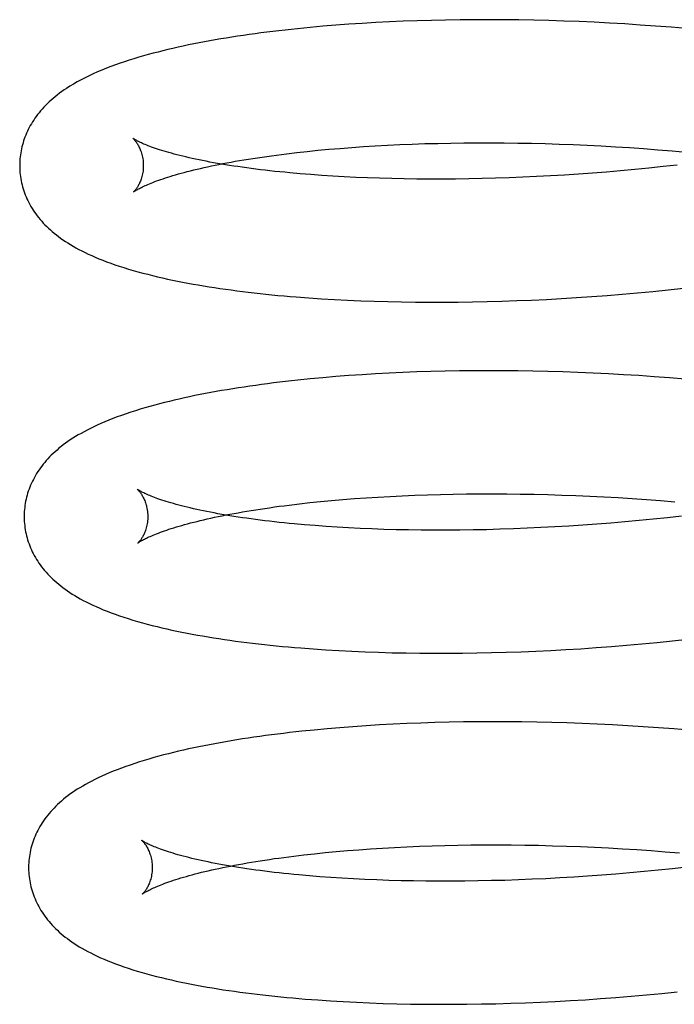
# Model space of a CAD drawing. Header units: inches. Extents: x 0 to 200, y 0 to 129.
# Tile 15 of 94: x 27.091 to 27.196, y 49.62 to 49.78. Entities that reach past the tile are written whole.
import ezdxf

# ---------------------------------------------------------------- set-up
doc = ezdxf.new("R2010")
doc.units = ezdxf.units.IN
doc.header["$LTSCALE"] = 11
doc.header["$MEASUREMENT"] = 0
doc.linetypes.add('HIDDEN', pattern=[0.2, 0.1, -0.1])
doc.layers.add('DEFAULT_2', color=8, linetype='HIDDEN')

msp = doc.modelspace()

# ---------------------------------------------------------------- linework, layer by layer
at = {"layer": 'DEFAULT_2', "color": 8, "linetype": 'HIDDEN'}
for p, q in [((27.13954, 49.77867), (27.13747, 49.77849)), ((27.14164, 49.77885), (27.13954, 49.77867)), ((27.14377, 49.779), (27.14164, 49.77885)), ((27.14592, 49.77915), (27.14377, 49.779)), ((27.14811, 49.77927), (27.14592, 49.77915)), ((27.15032, 49.77939), (27.14811, 49.77927)), ((27.15256, 49.77948), (27.15032, 49.77939)), ((27.15482, 49.77957), (27.15256, 49.77948)), ((27.15711, 49.77963), (27.15482, 49.77957)), ((27.15941, 49.77968), (27.15711, 49.77963)), ((27.16174, 49.77972), (27.15941, 49.77968)), ((27.16409, 49.77974), (27.16174, 49.77972)), ((27.16646, 49.77974), (27.16409, 49.77974)), ((27.16885, 49.77973), (27.16646, 49.77974)), ((27.17125, 49.7797), (27.16885, 49.77973)), ((27.17367, 49.77966), (27.17125, 49.7797)), ((27.1761, 49.7796), (27.17367, 49.77966)), ((27.17854, 49.77952), (27.1761, 49.7796)), ((27.181, 49.77943), (27.17854, 49.77952)), ((27.18346, 49.77932), (27.181, 49.77943)), ((27.18593, 49.77919), (27.18346, 49.77932)), ((27.18841, 49.77905), (27.18593, 49.77919)), ((27.1909, 49.77888), (27.18841, 49.77905)), ((27.19338, 49.77871), (27.1909, 49.77888)), ((27.19588, 49.77851), (27.19338, 49.77871)), ((27.13747, 49.77849), (27.13544, 49.77829)), ((27.19837, 49.7783), (27.19588, 49.77851)), ((27.14803, 49.75933), (27.14999, 49.75944)), ((27.14999, 49.75944), (27.15198, 49.75953)), ((27.15198, 49.75953), (27.154, 49.75962)), ((27.154, 49.75962), (27.15605, 49.75969)), ((27.15605, 49.75969), (27.15813, 49.75974)), ((27.15813, 49.75974), (27.16023, 49.75979)), ((27.16023, 49.75979), (27.16236, 49.75982)), ((27.16236, 49.75982), (27.16451, 49.75983)), ((27.16451, 49.75983), (27.16667, 49.75983)), ((27.16667, 49.75983), (27.16886, 49.75982)), ((27.16886, 49.75982), (27.17107, 49.75979)), ((27.17107, 49.75979), (27.17329, 49.75975)), ((27.17329, 49.75975), (27.17552, 49.7597)), ((27.17552, 49.7597), (27.17777, 49.75963)), ((27.17777, 49.75963), (27.18003, 49.75954)), ((27.18003, 49.75954), (27.1823, 49.75944)), ((27.1823, 49.75944), (27.18458, 49.75932)), ((27.13365, 49.75805), (27.13531, 49.75825)), ((27.13531, 49.75825), (27.13701, 49.75843)), ((27.13701, 49.75843), (27.13875, 49.75861)), ((27.13875, 49.75861), (27.14053, 49.75878)), ((27.14053, 49.75878), (27.14235, 49.75893)), ((27.14235, 49.75893), (27.14421, 49.75907)), ((27.14421, 49.75907), (27.1461, 49.75921)), ((27.1461, 49.75921), (27.14803, 49.75933)), ((27.18458, 49.75932), (27.18686, 49.75919)), ((27.18686, 49.75919), (27.18915, 49.75905)), ((27.18915, 49.75905), (27.19144, 49.75889)), ((27.19144, 49.75889), (27.19373, 49.75871)), ((27.19373, 49.75871), (27.19603, 49.75852)), ((27.19603, 49.75852), (27.19832, 49.75831)), ((27.19687, 49.75622), (27.19458, 49.75597)), ((27.13761, 49.75468), (27.13589, 49.75482)), ((27.13937, 49.75455), (27.13761, 49.75468)), ((27.18088, 49.75476), (27.17862, 49.75461)), ((27.18315, 49.75492), (27.18088, 49.75476)), ((27.18543, 49.7551), (27.18315, 49.75492)), ((27.18771, 49.75529), (27.18543, 49.7551)), ((27.19, 49.7555), (27.18771, 49.75529)), ((27.19229, 49.75573), (27.19, 49.7555)), ((27.19458, 49.75597), (27.19229, 49.75573)), ((27.14116, 49.75443), (27.13937, 49.75455)), ((27.143, 49.75433), (27.14116, 49.75443)), ((27.14488, 49.75423), (27.143, 49.75433)), ((27.14679, 49.75415), (27.14488, 49.75423)), ((27.14873, 49.75409), (27.14679, 49.75415)), ((27.15071, 49.75403), (27.14873, 49.75409)), ((27.15271, 49.75399), (27.15071, 49.75403)), ((27.15475, 49.75396), (27.15271, 49.75399)), ((27.15681, 49.75395), (27.15475, 49.75396)), ((27.1589, 49.75395), (27.15681, 49.75395)), ((27.16101, 49.75396), (27.1589, 49.75395)), ((27.16315, 49.75399), (27.16101, 49.75396)), ((27.16531, 49.75404), (27.16315, 49.75399)), ((27.16748, 49.75409), (27.16531, 49.75404)), ((27.16968, 49.75417), (27.16748, 49.75409)), ((27.17189, 49.75426), (27.16968, 49.75417)), ((27.17412, 49.75436), (27.17189, 49.75426)), ((27.17636, 49.75448), (27.17412, 49.75436)), ((27.17862, 49.75461), (27.17636, 49.75448)), ((27.10891, 49.75187), (27.10928, 49.75212)), ((27.18799, 49.73533), (27.19046, 49.73555)), ((27.19046, 49.73555), (27.19294, 49.73578)), ((27.19294, 49.73578), (27.19542, 49.73604)), ((27.19542, 49.73604), (27.1979, 49.7363)), ((27.13728, 49.73474), (27.13934, 49.7346)), ((27.13934, 49.7346), (27.14142, 49.73447)), ((27.14142, 49.73447), (27.14354, 49.73436)), ((27.14354, 49.73436), (27.14569, 49.73427)), ((27.14569, 49.73427), (27.14786, 49.73419)), ((27.14786, 49.73419), (27.15006, 49.73413)), ((27.15006, 49.73413), (27.15229, 49.73408)), ((27.15229, 49.73408), (27.15454, 49.73405)), ((27.15454, 49.73405), (27.15682, 49.73404)), ((27.15682, 49.73404), (27.15911, 49.73404)), ((27.15911, 49.73404), (27.16143, 49.73406)), ((27.16143, 49.73406), (27.16377, 49.73409)), ((27.16377, 49.73409), (27.16613, 49.73414)), ((27.16613, 49.73414), (27.16851, 49.73421)), ((27.16851, 49.73421), (27.1709, 49.73429)), ((27.1709, 49.73429), (27.1733, 49.73439)), ((27.1733, 49.73439), (27.17573, 49.7345)), ((27.17573, 49.7345), (27.17816, 49.73464)), ((27.17816, 49.73464), (27.1806, 49.73479)), ((27.1806, 49.73479), (27.18306, 49.73495)), ((27.18306, 49.73495), (27.18552, 49.73513)), ((27.18552, 49.73513), (27.18799, 49.73533)), ((27.15702, 49.72282), (27.15474, 49.72275)), ((27.15931, 49.72288), (27.15702, 49.72282)), ((27.16163, 49.72292), (27.15931, 49.72288)), ((27.16397, 49.72294), (27.16163, 49.72292)), ((27.16633, 49.72295), (27.16397, 49.72294)), ((27.1687, 49.72295), (27.16633, 49.72295)), ((27.1711, 49.72292), (27.1687, 49.72295)), ((27.1735, 49.72289), (27.1711, 49.72292)), ((27.17592, 49.72283), (27.1735, 49.72289)), ((27.17836, 49.72276), (27.17592, 49.72283)), ((27.13751, 49.72163), (27.13549, 49.72143)), ((27.13956, 49.72182), (27.13751, 49.72163)), ((27.14164, 49.722), (27.13956, 49.72182)), ((27.14376, 49.72216), (27.14164, 49.722)), ((27.1459, 49.72231), (27.14376, 49.72216)), ((27.14807, 49.72244), (27.1459, 49.72231)), ((27.15027, 49.72256), (27.14807, 49.72244)), ((27.15249, 49.72266), (27.15027, 49.72256)), ((27.15474, 49.72275), (27.15249, 49.72266)), ((27.18081, 49.72267), (27.17836, 49.72276)), ((27.18326, 49.72257), (27.18081, 49.72267)), ((27.18573, 49.72245), (27.18326, 49.72257)), ((27.1882, 49.72231), (27.18573, 49.72245)), ((27.19068, 49.72216), (27.1882, 49.72231)), ((27.19316, 49.72199), (27.19068, 49.72216)), ((27.19564, 49.7218), (27.19316, 49.72199)), ((27.19813, 49.72159), (27.19564, 49.7218)), ((27.14097, 49.70196), (27.14278, 49.70212)), ((27.14278, 49.70212), (27.14464, 49.70226)), ((27.14464, 49.70226), (27.14653, 49.7024)), ((27.14653, 49.7024), (27.14845, 49.70252)), ((27.14845, 49.70252), (27.15041, 49.70263)), ((27.15041, 49.70263), (27.1524, 49.70273)), ((27.1524, 49.70273), (27.15442, 49.70281)), ((27.15442, 49.70281), (27.15647, 49.70289)), ((27.15647, 49.70289), (27.15855, 49.70294)), ((27.15855, 49.70294), (27.16065, 49.70299)), ((27.16065, 49.70299), (27.16278, 49.70302)), ((27.16278, 49.70302), (27.16493, 49.70304)), ((27.16493, 49.70304), (27.1671, 49.70304)), ((27.1671, 49.70304), (27.16929, 49.70303)), ((27.16929, 49.70303), (27.17149, 49.70301)), ((27.17149, 49.70301), (27.17372, 49.70297)), ((27.17372, 49.70297), (27.17596, 49.70291)), ((27.17596, 49.70291), (27.17821, 49.70284)), ((27.17821, 49.70284), (27.18047, 49.70276)), ((27.18047, 49.70276), (27.18274, 49.70266)), ((27.18274, 49.70266), (27.18502, 49.70255)), ((27.18502, 49.70255), (27.18731, 49.70242)), ((27.18731, 49.70242), (27.1896, 49.70227)), ((27.1896, 49.70227), (27.19189, 49.70212)), ((27.19189, 49.70212), (27.19419, 49.70194)), ((27.1341, 49.70123), (27.13576, 49.70142)), ((27.13576, 49.70142), (27.13745, 49.70161)), ((27.13745, 49.70161), (27.13919, 49.70179)), ((27.13919, 49.70179), (27.14097, 49.70196)), ((27.19419, 49.70194), (27.19649, 49.70175)), ((27.19299, 49.69893), (27.1907, 49.69871)), ((27.19528, 49.69917), (27.19299, 49.69893)), ((27.19757, 49.69943), (27.19528, 49.69917)), ((27.13831, 49.69789), (27.13659, 49.69803)), ((27.14007, 49.69776), (27.13831, 49.69789)), ((27.14187, 49.69764), (27.14007, 49.69776)), ((27.14371, 49.69754), (27.14187, 49.69764)), ((27.14558, 49.69744), (27.14371, 49.69754)), ((27.14749, 49.69736), (27.14558, 49.69744)), ((27.14943, 49.69729), (27.14749, 49.69736)), ((27.15141, 49.69724), (27.14943, 49.69729)), ((27.16818, 49.6973), (27.16601, 49.69724)), ((27.17038, 49.69738), (27.16818, 49.6973)), ((27.17259, 49.69746), (27.17038, 49.69738)), ((27.17482, 49.69757), (27.17259, 49.69746)), ((27.17706, 49.69768), (27.17482, 49.69757)), ((27.17931, 49.69782), (27.17706, 49.69768)), ((27.18158, 49.69797), (27.17931, 49.69782)), ((27.18385, 49.69813), (27.18158, 49.69797)), ((27.18613, 49.69831), (27.18385, 49.69813)), ((27.18841, 49.6985), (27.18613, 49.69831)), ((27.1907, 49.69871), (27.18841, 49.6985)), ((27.15341, 49.6972), (27.15141, 49.69724)), ((27.15545, 49.69717), (27.15341, 49.6972)), ((27.15751, 49.69716), (27.15545, 49.69717)), ((27.1596, 49.69716), (27.15751, 49.69716)), ((27.16171, 49.69717), (27.1596, 49.69716)), ((27.16385, 49.6972), (27.16171, 49.69717)), ((27.16601, 49.69724), (27.16385, 49.6972)), ((27.18376, 49.67816), (27.18622, 49.67834)), ((27.18622, 49.67834), (27.18869, 49.67854)), ((27.18869, 49.67854), (27.19116, 49.67876)), ((27.19116, 49.67876), (27.19364, 49.67899)), ((27.19364, 49.67899), (27.19612, 49.67924)), ((27.19612, 49.67924), (27.1986, 49.67951)), ((27.13799, 49.67795), (27.14005, 49.67781)), ((27.14005, 49.67781), (27.14213, 49.67768)), ((27.14213, 49.67768), (27.14425, 49.67757)), ((27.14425, 49.67757), (27.1464, 49.67748)), ((27.1464, 49.67748), (27.14857, 49.6774)), ((27.14857, 49.6774), (27.15077, 49.67734)), ((27.15077, 49.67734), (27.153, 49.67729)), ((27.153, 49.67729), (27.15525, 49.67726)), ((27.15525, 49.67726), (27.15752, 49.67725)), ((27.15752, 49.67725), (27.15982, 49.67725)), ((27.15982, 49.67725), (27.16214, 49.67727)), ((27.16214, 49.67727), (27.16448, 49.6773)), ((27.16448, 49.6773), (27.16684, 49.67735)), ((27.16684, 49.67735), (27.16921, 49.67742)), ((27.16921, 49.67742), (27.1716, 49.6775)), ((27.1716, 49.6775), (27.17401, 49.6776)), ((27.17401, 49.6776), (27.17643, 49.67771)), ((27.17643, 49.67771), (27.17886, 49.67784)), ((27.17886, 49.67784), (27.1813, 49.67799)), ((27.1813, 49.67799), (27.18376, 49.67816)), ((27.14656, 49.66551), (27.14441, 49.66536)), ((27.14873, 49.66565), (27.14656, 49.66551)), ((27.15093, 49.66576), (27.14873, 49.66565)), ((27.15315, 49.66587), (27.15093, 49.66576)), ((27.1554, 49.66595), (27.15315, 49.66587)), ((27.15767, 49.66603), (27.1554, 49.66595)), ((27.15997, 49.66608), (27.15767, 49.66603)), ((27.16229, 49.66613), (27.15997, 49.66608)), ((27.16463, 49.66615), (27.16229, 49.66613)), ((27.16699, 49.66616), (27.16463, 49.66615)), ((27.16936, 49.66616), (27.16699, 49.66616)), ((27.17176, 49.66613), (27.16936, 49.66616)), ((27.17416, 49.6661), (27.17176, 49.66613)), ((27.17659, 49.66604), (27.17416, 49.6661)), ((27.17902, 49.66597), (27.17659, 49.66604)), ((27.18147, 49.66588), (27.17902, 49.66597)), ((27.18392, 49.66578), (27.18147, 49.66588)), ((27.18639, 49.66566), (27.18392, 49.66578)), ((27.18886, 49.66552), (27.18639, 49.66566)), ((27.19134, 49.66537), (27.18886, 49.66552)), ((27.13816, 49.66483), (27.13614, 49.66463)), ((27.14022, 49.66503), (27.13816, 49.66483)), ((27.1423, 49.6652), (27.14022, 49.66503)), ((27.14441, 49.66536), (27.1423, 49.6652)), ((27.19383, 49.6652), (27.19134, 49.66537)), ((27.19631, 49.66501), (27.19383, 49.6652)), ((27.1988, 49.66481), (27.19631, 49.66501)), ((27.13649, 49.64463), (27.13819, 49.64482)), ((27.13819, 49.64482), (27.13992, 49.645)), ((27.13992, 49.645), (27.1417, 49.64517)), ((27.1417, 49.64517), (27.14352, 49.64533)), ((27.14352, 49.64533), (27.14537, 49.64547)), ((27.14537, 49.64547), (27.14726, 49.64561)), ((27.14726, 49.64561), (27.14919, 49.64573)), ((27.14919, 49.64573), (27.15115, 49.64584)), ((27.15115, 49.64584), (27.15314, 49.64594)), ((27.15314, 49.64594), (27.15516, 49.64602)), ((27.15516, 49.64602), (27.15721, 49.64609)), ((27.15721, 49.64609), (27.15929, 49.64615)), ((27.15929, 49.64615), (27.16139, 49.6462)), ((27.16139, 49.6462), (27.16351, 49.64623)), ((27.16351, 49.64623), (27.16566, 49.64625)), ((27.16566, 49.64625), (27.16783, 49.64625)), ((27.16783, 49.64625), (27.17002, 49.64624)), ((27.17002, 49.64624), (27.17223, 49.64622)), ((27.17223, 49.64622), (27.17445, 49.64618)), ((27.17445, 49.64618), (27.17669, 49.64612)), ((27.17669, 49.64612), (27.17894, 49.64605)), ((27.17894, 49.64605), (27.1812, 49.64597)), ((27.1812, 49.64597), (27.18348, 49.64587)), ((27.18348, 49.64587), (27.18576, 49.64576)), ((27.18576, 49.64576), (27.18804, 49.64563)), ((27.18804, 49.64563), (27.19033, 49.64548)), ((27.19033, 49.64548), (27.19263, 49.64532)), ((27.19263, 49.64532), (27.19492, 49.64515)), ((27.19492, 49.64515), (27.19722, 49.64496)), ((27.13484, 49.64444), (27.13649, 49.64463)), ((27.18922, 49.64172), (27.18694, 49.64152)), ((27.19151, 49.64193), (27.18922, 49.64172)), ((27.1938, 49.64215), (27.19151, 49.64193)), ((27.19609, 49.64239), (27.1938, 49.64215)), ((27.19838, 49.64265), (27.19609, 49.64239)), ((27.13908, 49.64109), (27.13736, 49.64123)), ((27.14084, 49.64096), (27.13908, 49.64109)), ((27.14264, 49.64085), (27.14084, 49.64096)), ((27.14448, 49.64074), (27.14264, 49.64085)), ((27.14636, 49.64065), (27.14448, 49.64074)), ((27.14827, 49.64057), (27.14636, 49.64065)), ((27.15021, 49.6405), (27.14827, 49.64057)), ((27.15219, 49.64045), (27.15021, 49.6405)), ((27.1542, 49.64041), (27.15219, 49.64045)), ((27.15623, 49.64038), (27.1542, 49.64041)), ((27.1583, 49.64037), (27.15623, 49.64038)), ((27.16039, 49.64037), (27.1583, 49.64037)), ((27.1625, 49.64038), (27.16039, 49.64037)), ((27.16464, 49.64041), (27.1625, 49.64038)), ((27.1668, 49.64046), (27.16464, 49.64041)), ((27.16898, 49.64051), (27.1668, 49.64046)), ((27.17118, 49.64059), (27.16898, 49.64051)), ((27.17339, 49.64068), (27.17118, 49.64059)), ((27.17562, 49.64078), (27.17339, 49.64068)), ((27.17786, 49.6409), (27.17562, 49.64078)), ((27.18012, 49.64103), (27.17786, 49.6409)), ((27.18238, 49.64118), (27.18012, 49.64103)), ((27.18466, 49.64134), (27.18238, 49.64118)), ((27.18694, 49.64152), (27.18466, 49.64134)), ((27.19436, 49.6222), (27.19684, 49.62245)), ((27.13871, 49.62116), (27.14076, 49.62102)), ((27.14076, 49.62102), (27.14285, 49.62089)), ((27.14285, 49.62089), (27.14497, 49.62078)), ((27.17473, 49.62081), (27.17715, 49.62092)), ((27.17715, 49.62092), (27.17958, 49.62105)), ((27.17958, 49.62105), (27.18202, 49.6212)), ((27.18202, 49.6212), (27.18448, 49.62137)), ((27.18448, 49.62137), (27.18694, 49.62155)), ((27.18694, 49.62155), (27.18941, 49.62175)), ((27.18941, 49.62175), (27.19188, 49.62197)), ((27.19188, 49.62197), (27.19436, 49.6222)), ((27.14497, 49.62078), (27.14711, 49.62069)), ((27.14711, 49.62069), (27.14929, 49.62061)), ((27.14929, 49.62061), (27.15149, 49.62055)), ((27.15149, 49.62055), (27.15371, 49.6205)), ((27.15371, 49.6205), (27.15597, 49.62047)), ((27.15597, 49.62047), (27.15824, 49.62046)), ((27.15824, 49.62046), (27.16054, 49.62046)), ((27.16054, 49.62046), (27.16286, 49.62048)), ((27.16286, 49.62048), (27.1652, 49.62051)), ((27.1652, 49.62051), (27.16755, 49.62056)), ((27.16755, 49.62056), (27.16993, 49.62062)), ((27.16993, 49.62062), (27.17232, 49.62071)), ((27.17232, 49.62071), (27.17473, 49.62081))]:
    msp.add_line(p, q, dxfattribs=at)
for points in [[(27.13544, 49.77829), (27.13443, 49.77818), (27.13344, 49.77807), (27.13245, 49.77796), (27.13147, 49.77784), (27.13049, 49.77772), (27.12953, 49.7776), (27.12858, 49.77747), (27.12763, 49.77734), (27.12669, 49.7772), (27.12576, 49.77707), (27.12484, 49.77692), (27.12393, 49.77678), (27.12303, 49.77663), (27.12214, 49.77647), (27.12125, 49.77632), (27.12038, 49.77616), (27.11951, 49.77599), (27.11865, 49.77582), (27.1178, 49.77565), (27.11696, 49.77547), (27.11613, 49.77529), (27.1153, 49.7751), (27.11449, 49.77491), (27.11368, 49.77472), (27.11288, 49.77451), (27.11209, 49.77431), (27.1113, 49.7741), (27.11052, 49.77388), (27.10975, 49.77366), (27.10899, 49.77342), (27.10823, 49.77319), (27.10748, 49.77294), (27.10674, 49.77269), (27.106, 49.77243), (27.10526, 49.77216), (27.10453, 49.77188), (27.10381, 49.77159), (27.10311, 49.77129), (27.10241, 49.77098), (27.10173, 49.77066), (27.10107, 49.77034), (27.10043, 49.77001), (27.09981, 49.76967), (27.0992, 49.76932), (27.09862, 49.76897), (27.09808, 49.76862)], [(27.09808, 49.76862), (27.0977, 49.76837), (27.09732, 49.7681), (27.09695, 49.76783), (27.09659, 49.76756), (27.09625, 49.76728), (27.09592, 49.76701), (27.0956, 49.76673), (27.09529, 49.76644), (27.09499, 49.76616), (27.0947, 49.76587), (27.09442, 49.76558), (27.09415, 49.76529), (27.09389, 49.76499), (27.09365, 49.7647), (27.09341, 49.7644), (27.09319, 49.7641), (27.09297, 49.7638), (27.09277, 49.7635), (27.09258, 49.7632), (27.09239, 49.7629), (27.09222, 49.7626), (27.09206, 49.7623), (27.0919, 49.762), (27.09175, 49.76169), (27.09161, 49.76138), (27.09148, 49.76107), (27.09136, 49.76076), (27.09124, 49.76045), (27.09114, 49.76013), (27.09104, 49.75982), (27.09095, 49.7595), (27.09087, 49.75918), (27.09079, 49.75886), (27.09073, 49.75854), (27.09067, 49.75822), (27.09062, 49.75789), (27.09058, 49.75757), (27.09055, 49.75724), (27.09053, 49.75692), (27.09051, 49.75659), (27.0905, 49.75627), (27.0905, 49.75599)], [(27.10882, 49.76055), (27.10881, 49.76056), (27.1088, 49.76057), (27.1088, 49.76056), (27.10882, 49.76055), (27.10884, 49.76053), (27.10886, 49.76051), (27.1089, 49.76048), (27.10894, 49.76044), (27.10898, 49.7604), (27.10903, 49.76034), (27.10908, 49.76028), (27.10914, 49.76022), (27.1092, 49.76014), (27.10926, 49.76006), (27.10933, 49.75997), (27.1094, 49.75987), (27.10947, 49.75977), (27.10954, 49.75965), (27.10962, 49.75952), (27.1097, 49.75939), (27.10977, 49.75925), (27.10985, 49.75909), (27.10992, 49.75893), (27.11, 49.75875), (27.11007, 49.75857), (27.11014, 49.75837), (27.11021, 49.75816), (27.11027, 49.75795), (27.11032, 49.75772), (27.11037, 49.75749), (27.11042, 49.75725), (27.11045, 49.757), (27.11048, 49.75674), (27.11049, 49.75648), (27.1105, 49.75624)], [(27.13589, 49.75482), (27.13421, 49.75497), (27.13339, 49.75505), (27.13258, 49.75513), (27.13178, 49.75521), (27.13099, 49.7553), (27.13021, 49.75539), (27.12945, 49.75548), (27.1287, 49.75557), (27.12796, 49.75567), (27.12723, 49.75577), (27.12651, 49.75587), (27.12581, 49.75597), (27.12512, 49.75607), (27.12444, 49.75618), (27.12378, 49.75628), (27.12313, 49.75639), (27.12249, 49.7565), (27.12187, 49.75661), (27.12126, 49.75672), (27.12066, 49.75684), (27.12008, 49.75695), (27.11951, 49.75707), (27.11896, 49.75718), (27.11842, 49.7573), (27.1179, 49.75742), (27.11739, 49.75754), (27.1169, 49.75765), (27.11642, 49.75777), (27.11595, 49.75789), (27.1155, 49.75801), (27.11507, 49.75813), (27.11465, 49.75824), (27.11425, 49.75836), (27.11386, 49.75847), (27.11348, 49.75859), (27.11313, 49.7587), (27.11278, 49.75881), (27.11246, 49.75892), (27.11215, 49.75903), (27.11185, 49.75914), (27.11157, 49.75924), (27.1113, 49.75934), (27.11105, 49.75944), (27.11082, 49.75954), (27.1106, 49.75963), (27.11039, 49.75972), (27.1102, 49.75981), (27.11002, 49.75989), (27.10985, 49.75997), (27.1097, 49.76004), (27.10956, 49.76011), (27.10944, 49.76018), (27.10933, 49.76024), (27.10922, 49.7603), (27.10914, 49.76035), (27.10906, 49.7604), (27.10899, 49.76044), (27.10893, 49.76047), (27.10889, 49.7605), (27.10885, 49.76053), (27.10883, 49.76055), (27.10882, 49.76055)], [(27.10928, 49.75212), (27.10937, 49.75218), (27.10948, 49.75224), (27.10959, 49.75231), (27.10972, 49.75238), (27.10986, 49.75245), (27.11002, 49.75253), (27.11019, 49.75262), (27.11037, 49.75271), (27.11057, 49.7528), (27.11078, 49.7529), (27.111, 49.753), (27.11124, 49.7531), (27.1115, 49.7532), (27.11176, 49.75331), (27.11205, 49.75343), (27.11235, 49.75354), (27.11266, 49.75366), (27.11299, 49.75378), (27.11334, 49.7539), (27.1137, 49.75402), (27.11407, 49.75414), (27.11447, 49.75427), (27.11487, 49.7544), (27.11529, 49.75452), (27.11573, 49.75465), (27.11618, 49.75478), (27.11665, 49.75491), (27.11713, 49.75504), (27.11762, 49.75517), (27.11814, 49.7553), (27.11866, 49.75543), (27.1192, 49.75556), (27.11976, 49.75569), (27.12033, 49.75582), (27.12091, 49.75595), (27.12151, 49.75608), (27.12212, 49.75621), (27.12274, 49.75633), (27.12338, 49.75646), (27.12403, 49.75658), (27.1247, 49.75671), (27.12537, 49.75683), (27.12607, 49.75695), (27.12677, 49.75707), (27.12749, 49.75718), (27.12822, 49.7573), (27.12896, 49.75741), (27.12971, 49.75752), (27.13048, 49.75763), (27.13125, 49.75774), (27.13204, 49.75785), (27.13284, 49.75795), (27.13365, 49.75805)], [(27.1105, 49.75624), (27.1105, 49.75601), (27.11049, 49.75575), (27.11047, 49.75551), (27.11045, 49.75526), (27.11041, 49.75503), (27.11037, 49.7548), (27.11032, 49.75458), (27.11027, 49.75437), (27.11021, 49.75416), (27.11015, 49.75397), (27.11009, 49.75379), (27.11002, 49.75361), (27.10995, 49.75345), (27.10988, 49.75329), (27.10981, 49.75314), (27.10974, 49.75301), (27.10967, 49.75288), (27.1096, 49.75276), (27.10954, 49.75265), (27.10947, 49.75255), (27.10941, 49.75245), (27.10934, 49.75237), (27.10928, 49.75229), (27.10923, 49.75222), (27.10918, 49.75215), (27.10913, 49.75209), (27.10908, 49.75204), (27.10904, 49.752), (27.109, 49.75196), (27.10897, 49.75193), (27.10895, 49.75191), (27.10893, 49.75189), (27.10892, 49.75188)], [(27.0905, 49.75599), (27.09051, 49.7557), (27.09053, 49.75537), (27.09055, 49.75503), (27.09058, 49.7547), (27.09063, 49.75436), (27.09068, 49.75403), (27.09074, 49.7537), (27.09081, 49.75337), (27.09089, 49.75304), (27.09097, 49.75271), (27.09107, 49.75238), (27.09117, 49.75206), (27.09129, 49.75173), (27.09141, 49.75141), (27.09154, 49.7511), (27.09167, 49.75078), (27.09182, 49.75047), (27.09198, 49.75015), (27.09214, 49.74984), (27.09232, 49.74953), (27.0925, 49.74922), (27.0927, 49.74892), (27.0929, 49.74862), (27.09311, 49.74832), (27.09334, 49.74802), (27.09357, 49.74772), (27.09381, 49.74743), (27.09406, 49.74714), (27.09432, 49.74685), (27.09459, 49.74657), (27.09487, 49.74629), (27.09516, 49.74601), (27.09546, 49.74574), (27.09577, 49.74546), (27.09609, 49.74519), (27.09643, 49.74492), (27.09677, 49.74466), (27.09713, 49.7444), (27.0975, 49.74414), (27.09789, 49.74388), (27.09829, 49.74362), (27.0987, 49.74336), (27.09914, 49.7431), (27.09959, 49.74285), (27.10006, 49.74259), (27.10055, 49.74234), (27.10107, 49.74208), (27.1016, 49.74183), (27.10215, 49.74158), (27.10272, 49.74133), (27.10331, 49.74108), (27.10393, 49.74084), (27.10457, 49.74059), (27.10523, 49.74035), (27.10591, 49.74011), (27.10662, 49.73987), (27.10735, 49.73964), (27.10809, 49.73941), (27.10886, 49.73918), (27.10963, 49.73897), (27.11042, 49.73875), (27.11121, 49.73855), (27.112, 49.73835), (27.1128, 49.73816), (27.1136, 49.73797), (27.11441, 49.73779), (27.11522, 49.73762), (27.11604, 49.73745), (27.11686, 49.73729), (27.11769, 49.73713), (27.11854, 49.73698), (27.11939, 49.73683), (27.12025, 49.73668), (27.12113, 49.73654), (27.12201, 49.7364), (27.1229, 49.73627), (27.1238, 49.73614), (27.12471, 49.73602), (27.12563, 49.73589), (27.12655, 49.73578), (27.12748, 49.73566), (27.12843, 49.73555), (27.12938, 49.73545), (27.13033, 49.73534), (27.1313, 49.73525), (27.13228, 49.73515), (27.13326, 49.73506), (27.13425, 49.73497), (27.13525, 49.73489), (27.13728, 49.73474)], [(27.13549, 49.72143), (27.13449, 49.72132), (27.1335, 49.72121), (27.13252, 49.72109), (27.13154, 49.72097), (27.13058, 49.72085), (27.12962, 49.72072), (27.12868, 49.72059), (27.12774, 49.72046), (27.12681, 49.72032), (27.12589, 49.72018), (27.12497, 49.72004), (27.12407, 49.71989), (27.12317, 49.71974), (27.12229, 49.71958), (27.12141, 49.71942), (27.12054, 49.71926), (27.11968, 49.71909), (27.11882, 49.71892), (27.11798, 49.71874), (27.11715, 49.71856), (27.11632, 49.71838), (27.11551, 49.71819), (27.11471, 49.718), (27.11391, 49.7178), (27.11312, 49.7176), (27.11234, 49.71739), (27.11155, 49.71718), (27.11077, 49.71695), (27.11, 49.71672), (27.10922, 49.71648), (27.10846, 49.71624), (27.1077, 49.71598), (27.10697, 49.71573), (27.10625, 49.71547), (27.10556, 49.71521), (27.1049, 49.71494), (27.10426, 49.71468), (27.10365, 49.71442), (27.10306, 49.71415), (27.10249, 49.71389), (27.10194, 49.71362), (27.10142, 49.71336), (27.10092, 49.71309), (27.10043, 49.71282), (27.09997, 49.71256), (27.09952, 49.71229), (27.0991, 49.71202), (27.09869, 49.71175), (27.09829, 49.71149), (27.09792, 49.71122), (27.09755, 49.71095), (27.0972, 49.71068), (27.09686, 49.7104), (27.09654, 49.71013), (27.09622, 49.70985), (27.09592, 49.70957), (27.09562, 49.70929), (27.09534, 49.709), (27.09507, 49.70871), (27.0948, 49.70842), (27.09455, 49.70813), (27.09431, 49.70783), (27.09408, 49.70754), (27.09385, 49.70723), (27.09364, 49.70693), (27.09343, 49.70663), (27.09324, 49.70632), (27.09305, 49.70601), (27.09288, 49.7057), (27.09271, 49.70538), (27.09255, 49.70507), (27.0924, 49.70475), (27.09226, 49.70443), (27.09213, 49.70411), (27.09201, 49.70379), (27.0919, 49.70347), (27.09179, 49.70314), (27.0917, 49.70282), (27.09161, 49.70249), (27.09153, 49.70216), (27.09146, 49.70183), (27.0914, 49.70149), (27.09135, 49.70116), (27.09131, 49.70083), (27.09127, 49.70049), (27.09125, 49.70016), (27.09123, 49.69982), (27.09122, 49.69948), (27.09122, 49.6992)], [(27.10954, 49.70376), (27.10953, 49.70377), (27.10952, 49.70378), (27.10952, 49.70377), (27.10954, 49.70376), (27.10956, 49.70374), (27.10958, 49.70372), (27.10962, 49.70369), (27.10966, 49.70365), (27.1097, 49.7036), (27.10975, 49.70355), (27.1098, 49.70349), (27.10986, 49.70343), (27.10992, 49.70335), (27.10998, 49.70327), (27.11005, 49.70318), (27.11012, 49.70308), (27.11019, 49.70297), (27.11026, 49.70286), (27.11034, 49.70273), (27.11042, 49.7026), (27.11049, 49.70245), (27.11057, 49.7023), (27.11065, 49.70213), (27.11072, 49.70196), (27.11079, 49.70177), (27.11086, 49.70158), (27.11093, 49.70137), (27.11099, 49.70116), (27.11104, 49.70093), (27.11109, 49.7007), (27.11114, 49.70045), (27.11117, 49.7002), (27.1112, 49.69995), (27.11121, 49.69969), (27.11122, 49.69945)], [(27.13659, 49.69803), (27.13492, 49.69818), (27.13409, 49.69826), (27.13328, 49.69834), (27.13249, 49.69842), (27.1317, 49.69851), (27.13092, 49.6986), (27.13016, 49.69869), (27.1294, 49.69878), (27.12866, 49.69888), (27.12794, 49.69898), (27.12722, 49.69908), (27.12652, 49.69918), (27.12583, 49.69928), (27.12515, 49.69939), (27.12449, 49.69949), (27.12384, 49.6996), (27.1232, 49.69971), (27.12258, 49.69982), (27.12197, 49.69994), (27.12137, 49.70005), (27.12079, 49.70016), (27.12023, 49.70028), (27.11967, 49.70039), (27.11914, 49.70051), (27.11861, 49.70063), (27.1181, 49.70075), (27.11761, 49.70086), (27.11713, 49.70098), (27.11667, 49.7011), (27.11622, 49.70122), (27.11579, 49.70134), (27.11537, 49.70145), (27.11496, 49.70157), (27.11458, 49.70168), (27.1142, 49.7018), (27.11385, 49.70191), (27.1135, 49.70202), (27.11318, 49.70213), (27.11286, 49.70224), (27.11257, 49.70235), (27.11229, 49.70245), (27.11202, 49.70255), (27.11177, 49.70265), (27.11154, 49.70275), (27.11132, 49.70284), (27.11111, 49.70293), (27.11092, 49.70302), (27.11074, 49.7031), (27.11057, 49.70318), (27.11042, 49.70325), (27.11028, 49.70332), (27.11016, 49.70339), (27.11005, 49.70345), (27.10994, 49.70351), (27.10986, 49.70356), (27.10978, 49.70361), (27.10971, 49.70365), (27.10965, 49.70368), (27.10961, 49.70371), (27.10957, 49.70374), (27.10955, 49.70376), (27.10954, 49.70376)], [(27.10963, 49.69508), (27.10964, 49.69509), (27.10966, 49.6951), (27.10968, 49.69512), (27.10972, 49.69515), (27.10976, 49.69518), (27.10982, 49.69522), (27.10989, 49.69526), (27.10996, 49.69531), (27.11005, 49.69536), (27.11015, 49.69542), (27.11026, 49.69549), (27.11039, 49.69556), (27.11052, 49.69563), (27.11067, 49.69571), (27.11084, 49.69579), (27.11101, 49.69588), (27.1112, 49.69597), (27.11141, 49.69606), (27.11163, 49.69616), (27.11186, 49.69627), (27.11211, 49.69637), (27.11237, 49.69648), (27.11265, 49.69659), (27.11295, 49.6967), (27.11326, 49.69682), (27.11358, 49.69694), (27.11392, 49.69706), (27.11428, 49.69718), (27.11465, 49.69731), (27.11503, 49.69743), (27.11543, 49.69756), (27.11585, 49.69768), (27.11628, 49.69781), (27.11673, 49.69794), (27.11719, 49.69807), (27.11767, 49.6982), (27.11816, 49.69833), (27.11866, 49.69846), (27.11919, 49.69859), (27.11972, 49.69872), (27.12027, 49.69885), (27.12084, 49.69898), (27.12141, 49.69911), (27.12201, 49.69924), (27.12261, 49.69937), (27.12324, 49.6995), (27.12387, 49.69962), (27.12452, 49.69975), (27.12518, 49.69987), (27.12586, 49.69999), (27.12654, 49.70011), (27.12724, 49.70023), (27.12796, 49.70035), (27.12868, 49.70047), (27.12942, 49.70058), (27.13017, 49.70069), (27.13094, 49.7008), (27.13171, 49.70091), (27.1325, 49.70102), (27.13329, 49.70112), (27.1341, 49.70123)], [(27.09122, 49.6992), (27.09123, 49.69891), (27.09125, 49.69858), (27.09127, 49.69824), (27.09131, 49.6979), (27.09135, 49.69757), (27.0914, 49.69724), (27.09146, 49.69691), (27.09153, 49.69657), (27.09161, 49.69624), (27.09169, 49.69592), (27.09179, 49.69559), (27.09189, 49.69527), (27.09201, 49.69494), (27.09213, 49.69462), (27.09226, 49.69431), (27.09239, 49.69399), (27.09254, 49.69367), (27.0927, 49.69336), (27.09286, 49.69305), (27.09304, 49.69274), (27.09322, 49.69243), (27.09342, 49.69213), (27.09362, 49.69183), (27.09383, 49.69153), (27.09405, 49.69123), (27.09429, 49.69093), (27.09453, 49.69064), (27.09478, 49.69035), (27.09504, 49.69006), (27.09531, 49.68978), (27.09559, 49.6895), (27.09588, 49.68922), (27.09618, 49.68894), (27.09649, 49.68867), (27.09681, 49.6884), (27.09715, 49.68813), (27.09749, 49.68787), (27.09785, 49.68761), (27.09822, 49.68735), (27.09861, 49.68709), (27.09901, 49.68683), (27.09942, 49.68657), (27.09986, 49.68631), (27.10031, 49.68606), (27.10078, 49.6858), (27.10127, 49.68555), (27.10178, 49.68529), (27.10231, 49.68504), (27.10286, 49.68479), (27.10344, 49.68454), (27.10403, 49.68429), (27.10465, 49.68405), (27.10529, 49.6838), (27.10595, 49.68356), (27.10663, 49.68332), (27.10734, 49.68308), (27.10806, 49.68285), (27.10881, 49.68262), (27.10957, 49.6824), (27.11035, 49.68218), (27.11113, 49.68196), (27.11192, 49.68176), (27.11272, 49.68156), (27.11352, 49.68137), (27.11432, 49.68118), (27.11512, 49.681), (27.11593, 49.68083), (27.11675, 49.68066), (27.11757, 49.6805), (27.11841, 49.68034), (27.11925, 49.68019), (27.1201, 49.68004), (27.12097, 49.67989), (27.12184, 49.67975), (27.12272, 49.67961), (27.12361, 49.67948), (27.12451, 49.67935), (27.12542, 49.67922), (27.12634, 49.6791), (27.12726, 49.67899), (27.12819, 49.67887), (27.12914, 49.67876), (27.13009, 49.67866), (27.13104, 49.67855), (27.13201, 49.67846), (27.13299, 49.67836), (27.13397, 49.67827), (27.13496, 49.67818), (27.13596, 49.6781), (27.13799, 49.67795)], [(27.11122, 49.69945), (27.11122, 49.69921), (27.11121, 49.69895), (27.11119, 49.69869), (27.11116, 49.69844), (27.11113, 49.6982), (27.11108, 49.69796), (27.11103, 49.69773), (27.11098, 49.69752), (27.11091, 49.69731), (27.11085, 49.69711), (27.11078, 49.69692), (27.11071, 49.69674), (27.11064, 49.69658), (27.11057, 49.69642), (27.11049, 49.69628), (27.11042, 49.69614), (27.11035, 49.69601), (27.11028, 49.6959), (27.11021, 49.69579), (27.11014, 49.69569), (27.11008, 49.6956), (27.11002, 49.69551), (27.10996, 49.69544), (27.1099, 49.69537), (27.10985, 49.69531), (27.1098, 49.69526), (27.10976, 49.69521), (27.10972, 49.69517), (27.10969, 49.69514), (27.10967, 49.69511), (27.10965, 49.6951), (27.10963, 49.69508), (27.10963, 49.69508)], [(27.13614, 49.66463), (27.13515, 49.66452), (27.13416, 49.66441), (27.13317, 49.66429), (27.1322, 49.66417), (27.13124, 49.66405), (27.13028, 49.66392), (27.12933, 49.66379), (27.12839, 49.66366), (27.12747, 49.66352), (27.12654, 49.66338), (27.12563, 49.66324), (27.12473, 49.66309), (27.12383, 49.66294), (27.12294, 49.66278), (27.12207, 49.66262), (27.1212, 49.66246), (27.12034, 49.66229), (27.11949, 49.66212), (27.11865, 49.66194), (27.11782, 49.66176), (27.117, 49.66158), (27.11618, 49.66139), (27.11538, 49.6612), (27.11458, 49.661), (27.11378, 49.66079), (27.11299, 49.66058), (27.1122, 49.66036), (27.11141, 49.66014), (27.11063, 49.6599), (27.10986, 49.65967), (27.10911, 49.65942), (27.10837, 49.65917), (27.10765, 49.65892), (27.10695, 49.65867), (27.10627, 49.65841), (27.10562, 49.65815), (27.10498, 49.65789), (27.10437, 49.65763), (27.10379, 49.65737), (27.10322, 49.6571), (27.10267, 49.65684), (27.10215, 49.65657), (27.10165, 49.6563), (27.10116, 49.65604), (27.1007, 49.65577), (27.10025, 49.6555), (27.09982, 49.65524), (27.09941, 49.65497), (27.09902, 49.6547), (27.09864, 49.65443), (27.09828, 49.65416), (27.09793, 49.65389), (27.09759, 49.65362), (27.09726, 49.65334), (27.09694, 49.65306), (27.09664, 49.65278), (27.09635, 49.6525), (27.09606, 49.65221), (27.09579, 49.65192), (27.09553, 49.65163), (27.09527, 49.65134), (27.09503, 49.65105), (27.0948, 49.65075), (27.09457, 49.65045), (27.09436, 49.65014), (27.09416, 49.64984), (27.09396, 49.64953), (27.09377, 49.64922), (27.0936, 49.64891), (27.09343, 49.64859), (27.09327, 49.64828), (27.09312, 49.64796), (27.09298, 49.64764), (27.09285, 49.64732), (27.09273, 49.647), (27.09262, 49.64668), (27.09251, 49.64635), (27.09242, 49.64603), (27.09233, 49.6457), (27.09225, 49.64537), (27.09218, 49.64504), (27.09212, 49.6447), (27.09207, 49.64437), (27.09203, 49.64404), (27.09199, 49.6437), (27.09197, 49.64337), (27.09195, 49.64303), (27.09194, 49.64269), (27.09194, 49.6424)], [(27.11026, 49.64697), (27.11025, 49.64698), (27.11024, 49.64699), (27.11024, 49.64698), (27.11026, 49.64697), (27.11028, 49.64695), (27.1103, 49.64693), (27.11034, 49.6469), (27.11038, 49.64686), (27.11042, 49.64681), (27.11047, 49.64676), (27.11052, 49.6467), (27.11058, 49.64664), (27.11064, 49.64656), (27.1107, 49.64648), (27.11077, 49.64639), (27.11084, 49.64629), (27.11091, 49.64618), (27.11098, 49.64607), (27.11106, 49.64594), (27.11114, 49.64581), (27.11121, 49.64566), (27.11129, 49.64551), (27.11136, 49.64534), (27.11144, 49.64517), (27.11151, 49.64498), (27.11158, 49.64479), (27.11165, 49.64458), (27.11171, 49.64437), (27.11176, 49.64414), (27.11181, 49.64391), (27.11186, 49.64366), (27.11189, 49.64341), (27.11192, 49.64316), (27.11193, 49.6429), (27.11194, 49.64266)], [(27.13736, 49.64123), (27.13568, 49.64138), (27.13486, 49.64146), (27.13405, 49.64154), (27.13325, 49.64163), (27.13246, 49.64171), (27.13168, 49.6418), (27.13091, 49.64189), (27.13016, 49.64199), (27.12942, 49.64208), (27.12869, 49.64218), (27.12798, 49.64228), (27.12727, 49.64238), (27.12658, 49.64249), (27.1259, 49.64259), (27.12524, 49.6427), (27.12459, 49.64281), (27.12395, 49.64292), (27.12333, 49.64303), (27.12272, 49.64314), (27.12212, 49.64325), (27.12154, 49.64337), (27.12097, 49.64348), (27.12042, 49.6436), (27.11988, 49.64372), (27.11935, 49.64383), (27.11884, 49.64395), (27.11835, 49.64407), (27.11787, 49.64419), (27.11741, 49.6443), (27.11696, 49.64442), (27.11652, 49.64454), (27.1161, 49.64466), (27.1157, 49.64477), (27.11531, 49.64489), (27.11493, 49.645), (27.11458, 49.64512), (27.11423, 49.64523), (27.11391, 49.64534), (27.11359, 49.64545), (27.1133, 49.64555), (27.11302, 49.64566), (27.11275, 49.64576), (27.1125, 49.64586), (27.11226, 49.64595), (27.11204, 49.64605), (27.11183, 49.64614), (27.11164, 49.64622), (27.11146, 49.64631), (27.1113, 49.64638), (27.11115, 49.64646), (27.11101, 49.64653), (27.11088, 49.6466), (27.11077, 49.64666), (27.11067, 49.64671), (27.11058, 49.64677), (27.1105, 49.64681), (27.11043, 49.64685), (27.11038, 49.64689), (27.11033, 49.64692), (27.11029, 49.64695), (27.11027, 49.64697), (27.11026, 49.64697)], [(27.11035, 49.63829), (27.11036, 49.6383), (27.11038, 49.63831), (27.1104, 49.63833), (27.11044, 49.63836), (27.11049, 49.63839), (27.11054, 49.63843), (27.11061, 49.63847), (27.11068, 49.63852), (27.11077, 49.63857), (27.11087, 49.63863), (27.11099, 49.6387), (27.11111, 49.63877), (27.11125, 49.63884), (27.1114, 49.63892), (27.11156, 49.639), (27.11174, 49.63909), (27.11193, 49.63918), (27.11213, 49.63928), (27.11235, 49.63937), (27.11259, 49.63948), (27.11284, 49.63958), (27.1131, 49.63969), (27.11338, 49.6398), (27.11367, 49.63991), (27.11398, 49.64003), (27.11431, 49.64015), (27.11465, 49.64027), (27.115, 49.64039), (27.11537, 49.64052), (27.11576, 49.64064), (27.11616, 49.64077), (27.11658, 49.6409), (27.11701, 49.64102), (27.11746, 49.64115), (27.11792, 49.64128), (27.1184, 49.64141), (27.11889, 49.64154), (27.11939, 49.64168), (27.11992, 49.64181), (27.12045, 49.64194), (27.121, 49.64207), (27.12157, 49.6422), (27.12215, 49.64233), (27.12274, 49.64245), (27.12335, 49.64258), (27.12397, 49.64271), (27.1246, 49.64283), (27.12525, 49.64296), (27.12591, 49.64308), (27.12659, 49.6432), (27.12728, 49.64333), (27.12798, 49.64344), (27.12869, 49.64356), (27.12942, 49.64368), (27.13016, 49.64379), (27.13091, 49.64391), (27.13167, 49.64402), (27.13244, 49.64412), (27.13323, 49.64423), (27.13403, 49.64434), (27.13484, 49.64444)], [(27.09194, 49.6424), (27.09195, 49.64212), (27.09197, 49.64178), (27.09199, 49.64145), (27.09203, 49.64111), (27.09207, 49.64078), (27.09212, 49.64045), (27.09218, 49.64011), (27.09225, 49.63978), (27.09233, 49.63945), (27.09241, 49.63913), (27.09251, 49.6388), (27.09261, 49.63848), (27.09273, 49.63815), (27.09285, 49.63783), (27.09298, 49.63751), (27.09312, 49.6372), (27.09326, 49.63688), (27.09342, 49.63657), (27.09358, 49.63626), (27.09376, 49.63595), (27.09394, 49.63564), (27.09414, 49.63534), (27.09434, 49.63503), (27.09455, 49.63473), (27.09478, 49.63444), (27.09501, 49.63414), (27.09525, 49.63385), (27.0955, 49.63356), (27.09576, 49.63327), (27.09603, 49.63299), (27.09631, 49.63271), (27.0966, 49.63243), (27.0969, 49.63215), (27.09721, 49.63188), (27.09753, 49.63161), (27.09787, 49.63134), (27.09821, 49.63108), (27.09857, 49.63082), (27.09894, 49.63055), (27.09933, 49.6303), (27.09973, 49.63004), (27.10014, 49.62978), (27.10058, 49.62952), (27.10103, 49.62927), (27.1015, 49.62901), (27.10199, 49.62876), (27.1025, 49.6285), (27.10303, 49.62825), (27.10358, 49.628), (27.10416, 49.62775), (27.10475, 49.6275), (27.10537, 49.62726), (27.10601, 49.62701), (27.10667, 49.62677), (27.10735, 49.62653), (27.10806, 49.62629), (27.10878, 49.62606), (27.10953, 49.62583), (27.11029, 49.6256), (27.11107, 49.62539), (27.11185, 49.62517), (27.11264, 49.62497), (27.11344, 49.62477), (27.11423, 49.62458), (27.11504, 49.62439), (27.11584, 49.62421), (27.11665, 49.62404), (27.11747, 49.62387), (27.11829, 49.62371), (27.11913, 49.62355), (27.11997, 49.6234), (27.12082, 49.62325), (27.12169, 49.6231), (27.12256, 49.62296), (27.12344, 49.62282), (27.12433, 49.62269), (27.12523, 49.62256), (27.12614, 49.62243), (27.12706, 49.62231), (27.12798, 49.62219), (27.12891, 49.62208), (27.12985, 49.62197), (27.1308, 49.62187), (27.13176, 49.62176), (27.13273, 49.62167), (27.13371, 49.62157), (27.13469, 49.62148), (27.13568, 49.62139), (27.13668, 49.62131), (27.13871, 49.62116)], [(27.11194, 49.64266), (27.11194, 49.64242), (27.11193, 49.64216), (27.11191, 49.6419), (27.11188, 49.64165), (27.11185, 49.64141), (27.1118, 49.64117), (27.11175, 49.64094), (27.1117, 49.64072), (27.11163, 49.64052), (27.11157, 49.64032), (27.1115, 49.64013), (27.11143, 49.63995), (27.11136, 49.63979), (27.11129, 49.63963), (27.11121, 49.63948), (27.11114, 49.63935), (27.11107, 49.63922), (27.111, 49.6391), (27.11093, 49.63899), (27.11086, 49.63889), (27.1108, 49.6388), (27.11073, 49.63872), (27.11068, 49.63864), (27.11062, 49.63858), (27.11057, 49.63852), (27.11052, 49.63846), (27.11048, 49.63842), (27.11044, 49.63838), (27.11041, 49.63835), (27.11039, 49.63832), (27.11037, 49.6383), (27.11035, 49.63829), (27.11035, 49.63829)]]:
    msp.add_lwpolyline(points, dxfattribs=at)

doc.saveas('drawing.dxf')
